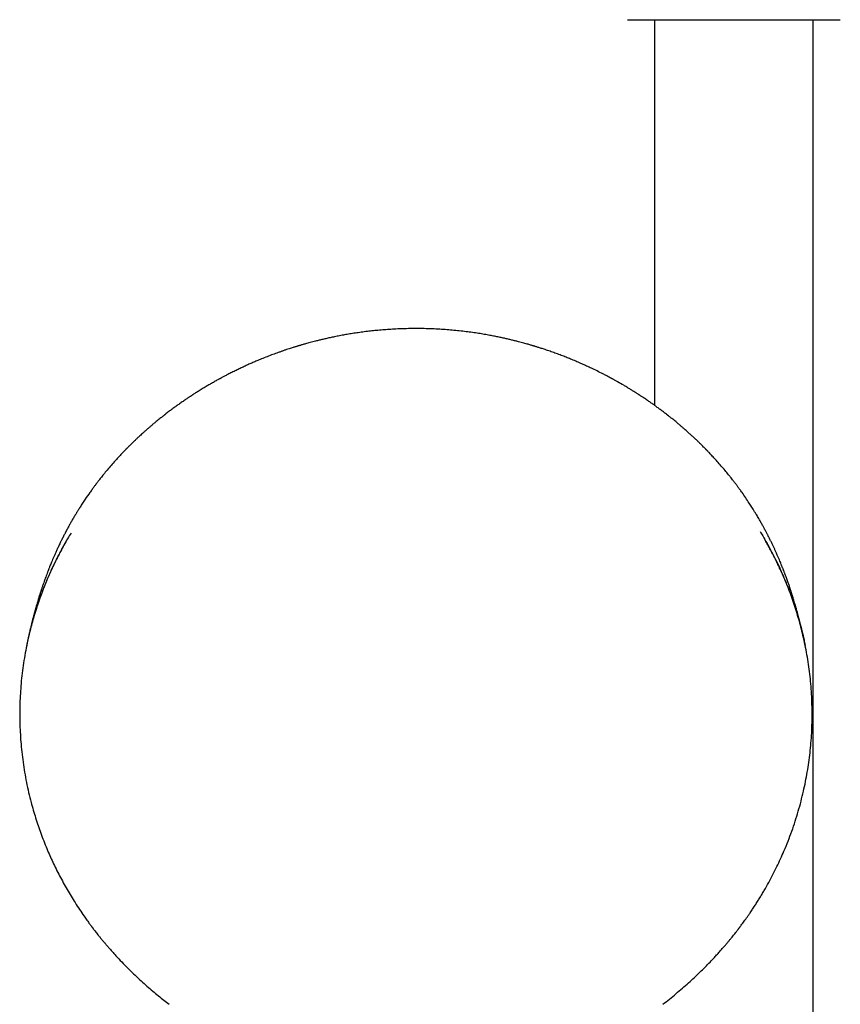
# Model space of a CAD drawing. Header units: millimetres. Extents: x 8 to 1761, y 12 to 2692.
# Tile 23 of 27: x 795 to 909, y 2227 to 2363. Entities that reach past the tile are written whole.
import ezdxf

# ---------------------------------------------------------------- set-up
doc = ezdxf.new("R2010")
doc.units = ezdxf.units.MM

msp = doc.modelspace()

# ---------------------------------------------------------------- linework, layer by layer
at = {"color": 7, "linetype": 'Continuous', "lineweight": 30}
for p, q in [((883, 2363.07), (883, 2309.57)), ((905, 2095.03), (905, 2363.07)), ((903.89, 2276.29), (903.88, 2276.3)), ((815.7, 2226.51), (815.7, 2226.51)), ((884.13, 2226.51), (884.13, 2226.51))]:
    msp.add_line(p, q, dxfattribs=at)
for points, knots in [([(879.25, 2363.07), (879.25, 2363.07), (879.26, 2363.07), (879.31, 2363.07), (879.38, 2363.07), (879.49, 2363.07), (879.64, 2363.07), (879.82, 2363.07), (880.03, 2363.07), (880.27, 2363.07), (880.51, 2363.07), (880.77, 2363.07), (881.04, 2363.07), (881.33, 2363.07), (881.68, 2363.07), (882.08, 2363.07), (882.55, 2363.07), (883.04, 2363.07), (883.57, 2363.07), (884.12, 2363.07), (884.7, 2363.07), (885.3, 2363.07), (885.92, 2363.07), (886.56, 2363.07), (887.21, 2363.07), (887.88, 2363.07), (888.56, 2363.07), (889.24, 2363.07), (889.92, 2363.07), (890.61, 2363.07), (891.3, 2363.07), (891.98, 2363.07), (892.65, 2363.07), (893.33, 2363.07), (894, 2363.07), (894.68, 2363.07), (895.35, 2363.07), (896.02, 2363.07), (896.7, 2363.07), (897.39, 2363.07), (898.08, 2363.07), (898.76, 2363.07), (899.39, 2363.07), (899.98, 2363.07), (900.52, 2363.07), (901.05, 2363.07), (901.57, 2363.07), (902.12, 2363.07), (902.7, 2363.07), (903.3, 2363.07), (903.88, 2363.07), (904.43, 2363.07), (904.96, 2363.07), (905.45, 2363.07), (905.92, 2363.07), (906.35, 2363.07), (906.74, 2363.07), (907.1, 2363.07), (907.43, 2363.07), (907.72, 2363.07), (907.97, 2363.07), (908.18, 2363.07), (908.36, 2363.07), (908.51, 2363.07), (908.62, 2363.07), (908.69, 2363.07), (908.74, 2363.07), (908.75, 2363.07), (908.75, 2363.07)], [0, 0, 0, 0, 0.014579, 0.029126, 0.043671, 0.058246, 0.073704, 0.089123, 0.10454, 0.11999, 0.132879, 0.145735, 0.158578, 0.17143, 0.184312, 0.200761, 0.217163, 0.233561, 0.250001, 0.26645, 0.282852, 0.29925, 0.31569, 0.331795, 0.347856, 0.363914, 0.38001, 0.395469, 0.410888, 0.426304, 0.441754, 0.456335, 0.470883, 0.485428, 0.5, 0.514581, 0.529129, 0.543673, 0.558246, 0.573704, 0.589123, 0.60454, 0.61999, 0.632879, 0.645735, 0.658578, 0.67143, 0.684312, 0.700761, 0.717163, 0.733561, 0.750001, 0.76645, 0.782852, 0.79925, 0.81569, 0.831795, 0.847856, 0.863914, 0.88001, 0.895469, 0.910888, 0.926304, 0.941754, 0.956333, 0.97088, 0.985425, 1, 1, 1, 1]), ([(849.91, 2320.23), (849.57, 2320.23), (848.88, 2320.22), (847.88, 2320.19), (846.91, 2320.15), (845.98, 2320.09), (845.09, 2320.02), (844.23, 2319.94), (843.38, 2319.85), (842.54, 2319.75), (841.72, 2319.63), (840.94, 2319.51), (840.21, 2319.39), (839.5, 2319.26), (838.82, 2319.13), (838.17, 2318.99), (837.57, 2318.86), (837.01, 2318.73), (836.5, 2318.61), (836.03, 2318.49), (835.62, 2318.39), (835.25, 2318.29), (834.92, 2318.2), (834.63, 2318.12), (834.38, 2318.05), (834.16, 2317.98), (833.97, 2317.93), (833.82, 2317.88), (833.7, 2317.85), (833.6, 2317.82), (833.52, 2317.79), (833.43, 2317.77), (833.32, 2317.73), (833.17, 2317.69), (832.98, 2317.63), (832.74, 2317.55), (832.47, 2317.46), (832.15, 2317.36), (831.79, 2317.24), (831.41, 2317.11), (831.03, 2316.97), (830.64, 2316.84), (830.27, 2316.7), (829.75, 2316.51), (829.1, 2316.25), (828.37, 2315.96), (827.72, 2315.69), (827.16, 2315.45), (826.62, 2315.21), (826.08, 2314.96), (825.53, 2314.7), (824.97, 2314.43), (824.4, 2314.15), (823.94, 2313.91), (823.59, 2313.74), (823.38, 2313.62), (823.19, 2313.52), (823.03, 2313.44), (822.91, 2313.37), (822.82, 2313.33), (822.75, 2313.29), (822.67, 2313.24), (822.57, 2313.19), (822.41, 2313.1), (822.2, 2312.98), (821.95, 2312.84), (821.7, 2312.7), (821.45, 2312.55), (821.2, 2312.41), (820.86, 2312.21), (820.4, 2311.94), (819.96, 2311.66), (819.61, 2311.45), (819.38, 2311.3), (819.18, 2311.17), (819.02, 2311.07), (818.91, 2310.99), (818.83, 2310.94), (818.76, 2310.9), (818.68, 2310.85), (818.58, 2310.78), (818.46, 2310.7), (818.32, 2310.61), (818.16, 2310.5), (817.88, 2310.31), (817.5, 2310.05), (817.03, 2309.72), (816.57, 2309.39), (816.11, 2309.05), (815.65, 2308.71), (815.34, 2308.47), (815.18, 2308.35)], [0, 0, 0, 0, 0.027821, 0.054653, 0.080512, 0.105409, 0.129359, 0.15237, 0.174454, 0.197686, 0.219818, 0.24086, 0.260821, 0.279709, 0.298578, 0.316255, 0.33275, 0.348067, 0.362212, 0.375192, 0.386365, 0.39651, 0.405628, 0.413722, 0.420796, 0.426951, 0.432051, 0.436186, 0.439607, 0.442329, 0.444353, 0.446376, 0.44943, 0.453663, 0.459073, 0.465658, 0.473418, 0.482351, 0.492453, 0.503533, 0.514551, 0.52535, 0.53593, 0.546292, 0.569855, 0.592215, 0.609446, 0.625894, 0.641567, 0.657205, 0.673335, 0.689953, 0.707059, 0.724652, 0.731721, 0.738395, 0.744126, 0.748915, 0.752762, 0.755124, 0.756929, 0.75914, 0.762264, 0.766299, 0.773844, 0.781722, 0.789517, 0.797231, 0.804864, 0.812424, 0.829233, 0.847217, 0.854603, 0.862128, 0.868773, 0.874101, 0.877415, 0.879887, 0.881692, 0.884057, 0.887222, 0.891107, 0.895762, 0.901185, 0.907036, 0.922732, 0.93822, 0.9535, 0.968692, 0.984149, 1, 1, 1, 1]), ([(884.64, 2308.35), (884.5, 2308.46), (884.22, 2308.67), (883.8, 2308.99), (883.38, 2309.3), (882.97, 2309.6), (882.54, 2309.9), (882.18, 2310.15), (881.88, 2310.35), (881.66, 2310.51), (881.45, 2310.64), (881.28, 2310.76), (881.16, 2310.84), (881.07, 2310.89), (881, 2310.94), (880.93, 2310.99), (880.82, 2311.06), (880.69, 2311.14), (880.53, 2311.25), (880.34, 2311.37), (880.14, 2311.49), (879.95, 2311.61), (879.75, 2311.73), (879.48, 2311.9), (879.14, 2312.11), (878.58, 2312.44), (878.1, 2312.71), (877.71, 2312.94), (877.54, 2313.03), (877.39, 2313.11), (877.26, 2313.18), (877.16, 2313.24), (877.09, 2313.28), (877.03, 2313.31), (876.96, 2313.35), (876.88, 2313.39), (876.79, 2313.44), (876.66, 2313.51), (876.49, 2313.6), (876.28, 2313.71), (876.06, 2313.83), (875.64, 2314.04), (875.04, 2314.34), (874.29, 2314.71), (873.59, 2315.03), (872.92, 2315.33), (872.23, 2315.63), (871.55, 2315.92), (870.88, 2316.19), (870.23, 2316.45), (869.54, 2316.71), (868.96, 2316.92), (868.5, 2317.08), (868.17, 2317.19), (867.85, 2317.3), (867.56, 2317.4), (867.29, 2317.48), (867.06, 2317.56), (866.85, 2317.62), (866.67, 2317.68), (866.51, 2317.73), (866.4, 2317.76), (866.32, 2317.79), (866.25, 2317.81), (866.16, 2317.84), (866.04, 2317.87), (865.88, 2317.92), (865.68, 2317.98), (865.45, 2318.05), (865.18, 2318.12), (864.86, 2318.21), (864.51, 2318.31), (864.11, 2318.41), (863.67, 2318.52), (863.2, 2318.64), (862.69, 2318.76), (862.16, 2318.88), (861.58, 2319.01), (860.97, 2319.13), (860.3, 2319.26), (859.57, 2319.39), (858.79, 2319.53), (857.95, 2319.65), (857.07, 2319.77), (856.15, 2319.88), (855.19, 2319.98), (854.21, 2320.07), (853.2, 2320.13), (852.14, 2320.19), (851.04, 2320.22), (850.29, 2320.23), (849.91, 2320.23)], [0, 0, 0, 0, 0.014398, 0.028462, 0.04228, 0.05608, 0.070051, 0.084192, 0.091728, 0.099301, 0.106098, 0.111604, 0.115817, 0.118219, 0.120022, 0.122455, 0.125731, 0.129848, 0.135137, 0.141337, 0.147698, 0.153929, 0.16003, 0.166001, 0.179558, 0.192418, 0.218289, 0.223479, 0.228704, 0.233576, 0.237572, 0.240488, 0.24265, 0.244247, 0.246202, 0.248638, 0.251553, 0.254949, 0.260404, 0.266769, 0.273713, 0.2806, 0.3046, 0.327669, 0.347475, 0.366656, 0.386625, 0.407786, 0.425803, 0.444609, 0.464207, 0.484601, 0.494017, 0.503585, 0.51268, 0.520916, 0.528292, 0.534806, 0.540458, 0.545959, 0.550284, 0.55343, 0.555398, 0.557127, 0.559443, 0.562927, 0.567229, 0.572602, 0.579205, 0.58674, 0.595424, 0.605259, 0.61625, 0.628399, 0.641711, 0.655332, 0.669995, 0.685706, 0.702469, 0.720292, 0.740359, 0.761633, 0.784125, 0.807845, 0.832805, 0.85902, 0.884898, 0.911919, 0.940098, 0.969452, 1, 1, 1, 1]), ([(815.18, 2308.35), (815.17, 2308.34), (815.15, 2308.32), (815.11, 2308.29), (815.08, 2308.27), (815.06, 2308.25), (815.04, 2308.24), (815.02, 2308.22), (815, 2308.2), (814.96, 2308.18), (814.89, 2308.12), (814.78, 2308.03), (814.61, 2307.9), (814.41, 2307.74), (814.17, 2307.55), (813.91, 2307.33), (813.6, 2307.08), (813.3, 2306.82), (812.99, 2306.56), (812.7, 2306.31), (812.41, 2306.05), (812.14, 2305.81), (811.88, 2305.57), (811.59, 2305.31), (811.29, 2305.03), (810.97, 2304.73), (810.69, 2304.45), (810.45, 2304.22), (810.25, 2304.02), (810.08, 2303.86), (809.94, 2303.71), (809.82, 2303.6), (809.74, 2303.51), (809.69, 2303.46), (809.64, 2303.41), (809.59, 2303.35), (809.52, 2303.28), (809.43, 2303.19), (809.31, 2303.07), (809.17, 2302.92), (809, 2302.74), (808.81, 2302.53), (808.6, 2302.31), (808.26, 2301.94), (807.8, 2301.42), (807.24, 2300.77), (806.81, 2300.26), (806.51, 2299.88), (806.32, 2299.64), (806.14, 2299.42), (805.99, 2299.22), (805.86, 2299.06), (805.76, 2298.92), (805.67, 2298.81), (805.59, 2298.7), (805.51, 2298.59), (805.41, 2298.46), (805.3, 2298.31), (805.17, 2298.14), (805.03, 2297.94), (804.87, 2297.72), (804.54, 2297.25), (804.2, 2296.77), (803.87, 2296.28), (803.7, 2296.01), (803.52, 2295.74), (803.36, 2295.49), (803.21, 2295.25), (803.09, 2295.06), (802.99, 2294.89), (802.91, 2294.76), (802.82, 2294.62), (802.73, 2294.46), (802.61, 2294.27), (802.48, 2294.05), (802.34, 2293.82), (802.21, 2293.58), (802.08, 2293.36), (801.96, 2293.14), (801.84, 2292.92), (801.71, 2292.69), (801.58, 2292.46), (801.46, 2292.22), (801.33, 2291.98), (801.23, 2291.78), (801.15, 2291.63), (801.09, 2291.52), (801.05, 2291.43), (801.01, 2291.36), (800.98, 2291.29), (800.93, 2291.21), (800.88, 2291.1), (800.81, 2290.96), (800.73, 2290.8), (800.59, 2290.52), (800.41, 2290.12), (800.18, 2289.64), (799.97, 2289.19), (799.79, 2288.77), (799.62, 2288.38), (799.47, 2288.02), (799.34, 2287.71), (799.23, 2287.43), (799.13, 2287.2), (799.06, 2287.02), (799.01, 2286.89), (798.98, 2286.82), (798.97, 2286.78), (798.95, 2286.73), (798.92, 2286.66), (798.89, 2286.57), (798.84, 2286.45), (798.76, 2286.23), (798.65, 2285.95), (798.53, 2285.61), (798.41, 2285.29), (798.3, 2284.96), (798.2, 2284.68), (798.12, 2284.44), (798.06, 2284.27), (798.01, 2284.11), (797.97, 2283.99), (797.94, 2283.9), (797.91, 2283.83), (797.88, 2283.72), (797.83, 2283.57), (797.76, 2283.35), (797.68, 2283.09), (797.59, 2282.8), (797.49, 2282.47), (797.38, 2282.12), (797.29, 2281.8), (797.21, 2281.53), (797.16, 2281.32), (797.11, 2281.15), (797.06, 2280.98), (797.02, 2280.83), (796.98, 2280.67), (796.94, 2280.53), (796.9, 2280.37), (796.85, 2280.2), (796.8, 2280), (796.75, 2279.81), (796.71, 2279.64), (796.68, 2279.53), (796.66, 2279.43), (796.63, 2279.31), (796.59, 2279.16), (796.54, 2278.98), (796.5, 2278.78), (796.45, 2278.57), (796.4, 2278.39), (796.36, 2278.21), (796.32, 2278.05), (796.29, 2277.89), (796.25, 2277.75), (796.22, 2277.61), (796.19, 2277.46), (796.16, 2277.31), (796.12, 2277.16), (796.09, 2277), (796.06, 2276.85), (796.03, 2276.72), (796.01, 2276.61), (795.98, 2276.51), (795.96, 2276.4), (795.95, 2276.32), (795.94, 2276.29), (795.94, 2276.28)], [0, 0, 0, 0, 0.004121, 0.007155, 0.008292, 0.009205, 0.009941, 0.010271, 0.011159, 0.012176, 0.014046, 0.01821, 0.02373, 0.030417, 0.038268, 0.047279, 0.057446, 0.068764, 0.078461, 0.088759, 0.098803, 0.108403, 0.117562, 0.126281, 0.138536, 0.14981, 0.160106, 0.169427, 0.176071, 0.182117, 0.187561, 0.192082, 0.194677, 0.196691, 0.19815, 0.199958, 0.202545, 0.205912, 0.210057, 0.215513, 0.221907, 0.229236, 0.237317, 0.245366, 0.268598, 0.290758, 0.311857, 0.320537, 0.328579, 0.335823, 0.342271, 0.347926, 0.351816, 0.355421, 0.358865, 0.362279, 0.366359, 0.371209, 0.376826, 0.38321, 0.390359, 0.397926, 0.427429, 0.435747, 0.444037, 0.452299, 0.460422, 0.467587, 0.473632, 0.478558, 0.482366, 0.485853, 0.4907, 0.49686, 0.503503, 0.510506, 0.517867, 0.52419, 0.530654, 0.537248, 0.543974, 0.550833, 0.557824, 0.564938, 0.571338, 0.575101, 0.578249, 0.580783, 0.582703, 0.584545, 0.586845, 0.589936, 0.593819, 0.598494, 0.603719, 0.618329, 0.632006, 0.644748, 0.656554, 0.667419, 0.677343, 0.686257, 0.693789, 0.700103, 0.705198, 0.709071, 0.710412, 0.711505, 0.712517, 0.714251, 0.716817, 0.720217, 0.724368, 0.734514, 0.743721, 0.752028, 0.760715, 0.770403, 0.775212, 0.780171, 0.784423, 0.787701, 0.790001, 0.791694, 0.793813, 0.798368, 0.804256, 0.811464, 0.819429, 0.828328, 0.837802, 0.847858, 0.854232, 0.859702, 0.864439, 0.868986, 0.873391, 0.877653, 0.881771, 0.885886, 0.891448, 0.897502, 0.904187, 0.908019, 0.911178, 0.913752, 0.91676, 0.921278, 0.926558, 0.932456, 0.938168, 0.943345, 0.948004, 0.952799, 0.957085, 0.960942, 0.964402, 0.968195, 0.97274, 0.97663, 0.980908, 0.985161, 0.988791, 0.991265, 0.994079, 0.997219, 0.99958, 1, 1, 1, 1]), ([(903.88, 2276.33), (903.87, 2276.34), (903.86, 2276.41), (903.84, 2276.52), (903.81, 2276.66), (903.78, 2276.78), (903.75, 2276.91), (903.73, 2277.05), (903.69, 2277.2), (903.66, 2277.35), (903.63, 2277.5), (903.6, 2277.63), (903.57, 2277.75), (903.54, 2277.88), (903.51, 2278.03), (903.47, 2278.19), (903.43, 2278.37), (903.38, 2278.56), (903.33, 2278.77), (903.28, 2278.98), (903.24, 2279.16), (903.2, 2279.3), (903.17, 2279.42), (903.14, 2279.54), (903.11, 2279.67), (903.07, 2279.82), (903.03, 2279.97), (902.99, 2280.13), (902.95, 2280.29), (902.9, 2280.48), (902.85, 2280.67), (902.79, 2280.87), (902.73, 2281.1), (902.66, 2281.37), (902.57, 2281.68), (902.47, 2282.03), (902.36, 2282.38), (902.26, 2282.71), (902.17, 2283.02), (902.09, 2283.27), (902.03, 2283.47), (901.98, 2283.62), (901.94, 2283.74), (901.91, 2283.83), (901.88, 2283.93), (901.84, 2284.05), (901.79, 2284.21), (901.72, 2284.41), (901.64, 2284.66), (901.54, 2284.93), (901.44, 2285.23), (901.33, 2285.52), (901.22, 2285.82), (901.13, 2286.07), (901.05, 2286.28), (900.99, 2286.43), (900.95, 2286.55), (900.91, 2286.65), (900.88, 2286.72), (900.86, 2286.77), (900.85, 2286.81), (900.83, 2286.85), (900.8, 2286.94), (900.74, 2287.08), (900.66, 2287.29), (900.56, 2287.54), (900.44, 2287.83), (900.3, 2288.16), (900.14, 2288.53), (899.98, 2288.9), (899.81, 2289.27), (899.65, 2289.63), (899.48, 2290), (899.29, 2290.4), (899.13, 2290.73), (899, 2290.99), (898.92, 2291.15), (898.86, 2291.27), (898.82, 2291.35), (898.78, 2291.42), (898.74, 2291.51), (898.68, 2291.62), (898.61, 2291.76), (898.52, 2291.94), (898.41, 2292.13), (898.31, 2292.33), (898.2, 2292.53), (898.06, 2292.8), (897.86, 2293.15), (897.64, 2293.53), (897.45, 2293.87), (897.29, 2294.15), (897.15, 2294.38), (897.05, 2294.54), (896.99, 2294.65), (896.93, 2294.74), (896.86, 2294.85), (896.77, 2295.01), (896.64, 2295.21), (896.48, 2295.46), (896.31, 2295.73), (896.02, 2296.17), (895.64, 2296.75), (895.25, 2297.31), (894.97, 2297.7), (894.82, 2297.91), (894.68, 2298.1), (894.55, 2298.28), (894.44, 2298.43), (894.34, 2298.56), (894.26, 2298.67), (894.17, 2298.78), (894.09, 2298.9), (894, 2299.02), (893.87, 2299.18), (893.7, 2299.39), (893.49, 2299.67), (893.17, 2300.06), (892.76, 2300.56), (892.24, 2301.18), (891.8, 2301.67), (891.46, 2302.05), (891.23, 2302.3), (891.01, 2302.54), (890.8, 2302.77), (890.63, 2302.95), (890.49, 2303.09), (890.39, 2303.2), (890.31, 2303.28), (890.24, 2303.35), (890.19, 2303.4), (890.14, 2303.45), (890.08, 2303.51), (890.01, 2303.59), (889.91, 2303.69), (889.76, 2303.84), (889.55, 2304.05), (889.28, 2304.32), (888.97, 2304.62), (888.64, 2304.93), (888.3, 2305.25), (887.94, 2305.57), (887.56, 2305.92), (887.18, 2306.26), (886.82, 2306.57), (886.5, 2306.84), (886.21, 2307.09), (885.93, 2307.32), (885.67, 2307.54), (885.42, 2307.73), (885.22, 2307.89), (885.07, 2308.01), (884.96, 2308.1), (884.88, 2308.16), (884.83, 2308.2), (884.8, 2308.23), (884.78, 2308.24), (884.76, 2308.25), (884.74, 2308.27), (884.71, 2308.29), (884.68, 2308.32), (884.65, 2308.34), (884.64, 2308.35)], [0, 0, 0, 0, 0.001069, 0.00522, 0.008812, 0.011941, 0.015422, 0.019316, 0.02302, 0.027611, 0.031581, 0.034924, 0.038108, 0.041709, 0.045682, 0.050093, 0.054959, 0.060392, 0.066426, 0.072659, 0.077545, 0.081786, 0.085153, 0.088022, 0.091616, 0.095983, 0.100331, 0.104402, 0.110334, 0.115805, 0.121113, 0.12665, 0.133232, 0.14023, 0.148833, 0.158775, 0.16826, 0.177183, 0.185553, 0.193258, 0.197896, 0.201827, 0.205056, 0.207586, 0.209675, 0.212828, 0.217329, 0.223026, 0.228699, 0.23754, 0.245555, 0.253011, 0.261096, 0.269954, 0.274096, 0.2783, 0.281835, 0.284539, 0.286413, 0.287484, 0.288508, 0.289769, 0.291268, 0.295657, 0.301319, 0.308251, 0.31645, 0.325818, 0.336139, 0.347403, 0.356891, 0.366955, 0.377594, 0.388808, 0.400574, 0.406451, 0.411038, 0.414336, 0.416352, 0.418174, 0.420613, 0.423671, 0.428018, 0.433206, 0.439045, 0.444855, 0.450574, 0.456203, 0.469118, 0.481529, 0.490553, 0.499033, 0.506951, 0.510945, 0.514165, 0.516644, 0.519326, 0.524279, 0.530553, 0.538149, 0.546924, 0.555908, 0.578511, 0.601325, 0.60854, 0.615435, 0.621637, 0.627142, 0.631951, 0.636288, 0.63986, 0.643303, 0.646909, 0.650748, 0.655065, 0.662859, 0.671891, 0.682165, 0.701982, 0.72276, 0.744509, 0.753197, 0.762032, 0.770901, 0.778854, 0.785678, 0.790236, 0.794097, 0.797259, 0.799721, 0.801483, 0.802835, 0.805028, 0.807947, 0.811593, 0.815896, 0.824593, 0.834547, 0.845762, 0.858246, 0.869837, 0.882349, 0.895787, 0.910155, 0.921881, 0.932846, 0.942892, 0.952016, 0.961258, 0.9693, 0.976137, 0.981767, 0.984391, 0.986636, 0.989394, 0.989717, 0.990048, 0.990785, 0.991698, 0.992836, 0.995874, 1, 1, 1, 1]), ([(802.09, 2291.87), (801.93, 2291.61), (801.59, 2291.06), (801.11, 2290.21), (800.65, 2289.36), (800.34, 2288.77), (800.17, 2288.44), (800.12, 2288.34), (800.07, 2288.23), (800.02, 2288.13), (799.97, 2288.03), (799.82, 2287.72), (799.57, 2287.2), (799.22, 2286.45), (798.88, 2285.67), (798.53, 2284.84), (798.19, 2283.97), (797.85, 2283.07), (797.52, 2282.12), (797.21, 2281.18), (796.92, 2280.23), (796.65, 2279.3), (796.4, 2278.33), (796.17, 2277.38), (796.02, 2276.69), (795.95, 2276.34), (795.94, 2276.28)], [0, 0, 0, 0, 0.0544015, 0.1136319, 0.1728947, 0.2250732, 0.231908, 0.2387433, 0.245579, 0.2524151, 0.2592516, 0.2660886, 0.3127104, 0.36151, 0.4124876, 0.4656431, 0.5209765, 0.5784877, 0.6381767, 0.7000435, 0.7562879, 0.8142188, 0.8738361, 0.9351397, 0.990482, 1, 1, 1, 1]), ([(897.63, 2292.06), (897.75, 2291.87), (898.08, 2291.33), (898.46, 2290.67), (898.79, 2290.08), (898.98, 2289.73), (899.17, 2289.37), (899.36, 2289.02), (899.54, 2288.66), (899.72, 2288.31), (900.02, 2287.7), (900.44, 2286.83), (900.95, 2285.67), (901.44, 2284.48), (901.91, 2283.25), (902.36, 2281.98), (902.76, 2280.73), (903.12, 2279.5), (903.44, 2278.29), (903.66, 2277.35), (903.8, 2276.69), (903.86, 2276.43), (903.88, 2276.3), (903.89, 2276.29)], [0, 0, 0, 0, 0.039863, 0.109837, 0.133349, 0.156835, 0.180296, 0.20373, 0.227139, 0.250522, 0.27388, 0.346036, 0.4199, 0.495472, 0.572752, 0.651739, 0.732433, 0.804855, 0.8786, 0.953665, 0.976035, 0.99852, 1, 1, 1, 1]), ([(801.46, 2290.81), (801.37, 2290.67), (801.2, 2290.37), (800.93, 2289.87), (800.63, 2289.31), (800.31, 2288.7), (799.98, 2288.04), (799.64, 2287.34), (799.29, 2286.6), (798.96, 2285.84), (798.64, 2285.09), (798.29, 2284.23), (797.92, 2283.26), (797.54, 2282.18), (797.19, 2281.12), (796.88, 2280.08), (796.59, 2279.05), (796.3, 2277.91), (796.01, 2276.64), (795.74, 2275.25), (795.5, 2273.84), (795.31, 2272.44), (795.16, 2271.02), (795.06, 2269.63), (795, 2268.27), (794.97, 2266.93), (794.98, 2265.59), (795.04, 2264.26), (795.13, 2262.89), (795.26, 2261.51), (795.43, 2260.09), (795.65, 2258.69), (795.91, 2257.29), (796.21, 2255.9), (796.53, 2254.61), (796.86, 2253.44), (797.18, 2252.36), (797.53, 2251.29), (797.9, 2250.23), (798.3, 2249.16), (798.72, 2248.14), (799.14, 2247.15), (799.57, 2246.22), (800.02, 2245.27), (800.51, 2244.32), (801.02, 2243.37), (801.55, 2242.42), (802.09, 2241.5), (802.66, 2240.58), (803.27, 2239.65), (803.76, 2238.93), (804.11, 2238.44), (804.3, 2238.16), (804.49, 2237.91), (804.65, 2237.68), (804.78, 2237.51), (804.88, 2237.38), (804.94, 2237.3), (804.99, 2237.23), (805.03, 2237.18), (805.05, 2237.15), (805.08, 2237.12), (805.12, 2237.06), (805.18, 2236.98), (805.27, 2236.86), (805.39, 2236.71), (805.54, 2236.51), (805.73, 2236.27), (805.95, 2235.99), (806.21, 2235.67), (806.49, 2235.34), (806.77, 2235), (807.07, 2234.65), (807.39, 2234.27), (807.74, 2233.88), (808.12, 2233.46), (808.38, 2233.17), (808.52, 2233.02)], [0, 0, 0, 0, 0.00801, 0.016548, 0.027117, 0.038126, 0.049577, 0.062334, 0.07558, 0.08884, 0.101905, 0.114774, 0.13356, 0.151913, 0.169832, 0.187317, 0.204375, 0.221282, 0.244236, 0.267189, 0.290142, 0.313095, 0.336047, 0.359, 0.380641, 0.402282, 0.423923, 0.445563, 0.467204, 0.490156, 0.513108, 0.536059, 0.55901, 0.581962, 0.604913, 0.622946, 0.640979, 0.659011, 0.677047, 0.695318, 0.713967, 0.730159, 0.746626, 0.763367, 0.780384, 0.797675, 0.815032, 0.832029, 0.848652, 0.866826, 0.88453, 0.889998, 0.895419, 0.900591, 0.905007, 0.908644, 0.910753, 0.91247, 0.913793, 0.914724, 0.915126, 0.915698, 0.916824, 0.918501, 0.920731, 0.923514, 0.927583, 0.932447, 0.938107, 0.944563, 0.951814, 0.958464, 0.965667, 0.973422, 0.981729, 0.990588, 1, 1, 1, 1]), ([(891.31, 2233.02), (891.44, 2233.17), (891.71, 2233.46), (892.1, 2233.9), (892.47, 2234.32), (892.81, 2234.71), (893.11, 2235.07), (893.38, 2235.39), (893.62, 2235.68), (893.84, 2235.95), (894.03, 2236.19), (894.19, 2236.39), (894.33, 2236.57), (894.45, 2236.72), (894.54, 2236.84), (894.6, 2236.92), (894.65, 2236.99), (894.69, 2237.04), (894.72, 2237.08), (894.75, 2237.11), (894.77, 2237.15), (894.81, 2237.19), (894.85, 2237.25), (894.89, 2237.31), (894.98, 2237.43), (895.13, 2237.62), (895.32, 2237.88), (895.53, 2238.17), (895.76, 2238.49), (896, 2238.84), (896.28, 2239.25), (896.6, 2239.72), (896.94, 2240.23), (897.27, 2240.75), (897.59, 2241.27), (897.91, 2241.79), (898.32, 2242.5), (898.83, 2243.41), (899.42, 2244.5), (899.96, 2245.59), (900.47, 2246.67), (900.99, 2247.85), (901.51, 2249.13), (902.03, 2250.51), (902.5, 2251.89), (902.93, 2253.28), (903.31, 2254.67), (903.64, 2256.04), (903.93, 2257.39), (904.18, 2258.72), (904.39, 2260.05), (904.56, 2261.39), (904.69, 2262.76), (904.79, 2264.16), (904.84, 2265.59), (904.85, 2267.02), (904.82, 2268.46), (904.75, 2269.89), (904.64, 2271.28), (904.49, 2272.65), (904.3, 2273.99), (904.07, 2275.33), (903.81, 2276.66), (903.52, 2277.92), (903.23, 2279.09), (902.92, 2280.18), (902.59, 2281.27), (902.22, 2282.37), (901.83, 2283.47), (901.4, 2284.58), (901, 2285.54), (900.64, 2286.35), (900.34, 2287.02), (900.03, 2287.68), (899.7, 2288.35), (899.35, 2289.02), (899.04, 2289.62), (898.75, 2290.13), (898.53, 2290.53), (898.39, 2290.77), (898.33, 2290.87)], [0, 0, 0, 0, 0.009351, 0.018745, 0.027505, 0.035629, 0.043119, 0.0496, 0.055517, 0.060869, 0.065657, 0.06988, 0.07336, 0.076333, 0.0788, 0.080318, 0.081552, 0.082732, 0.083429, 0.083912, 0.084588, 0.085459, 0.086526, 0.087748, 0.089052, 0.093665, 0.099063, 0.104546, 0.110653, 0.117387, 0.124745, 0.134315, 0.144182, 0.153964, 0.163661, 0.173273, 0.182801, 0.202931, 0.222672, 0.242024, 0.261008, 0.279814, 0.303703, 0.327372, 0.350821, 0.37405, 0.39716, 0.42027, 0.44206, 0.46385, 0.48564, 0.507431, 0.529221, 0.552333, 0.575444, 0.598556, 0.621667, 0.644779, 0.667891, 0.689683, 0.711474, 0.733266, 0.755171, 0.777272, 0.795355, 0.813567, 0.831908, 0.850379, 0.869064, 0.888121, 0.907551, 0.919059, 0.930694, 0.942456, 0.954346, 0.966363, 0.97838, 0.986705, 0.994284, 1, 1, 1, 1]), ([(808.52, 2233.02), (808.79, 2232.74), (809.32, 2232.17), (810.14, 2231.34), (810.97, 2230.54), (811.8, 2229.77), (812.61, 2229.04), (813.41, 2228.34), (814.2, 2227.69), (814.95, 2227.08), (815.46, 2226.69), (815.7, 2226.51)], [0, 0, 0, 0, 0.119938, 0.2427, 0.362284, 0.478695, 0.591936, 0.700071, 0.805152, 0.90718, 1, 1, 1, 1]), ([(884.13, 2226.51), (884.44, 2226.75), (885.06, 2227.23), (885.97, 2227.97), (886.86, 2228.73), (887.71, 2229.47), (888.51, 2230.21), (889.27, 2230.94), (890, 2231.66), (890.67, 2232.35), (891.1, 2232.8), (891.3, 2233.02)], [0, 0, 0, 0, 0.119818, 0.242601, 0.362199, 0.478615, 0.591852, 0.699977, 0.805042, 0.90705, 1, 1, 1, 1])]:
    msp.add_open_spline(points, degree=3, knots=knots, dxfattribs=at)

doc.saveas('drawing.dxf')
